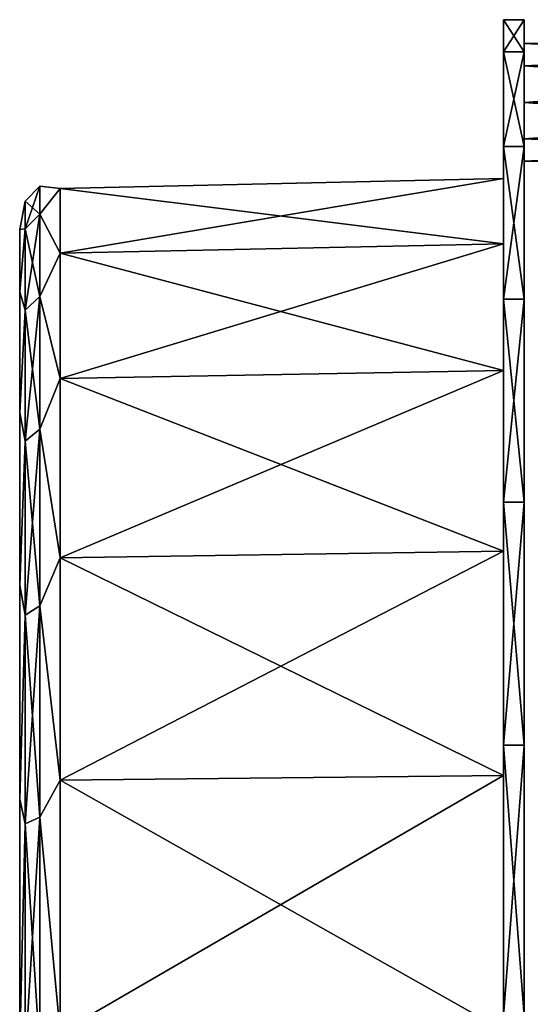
# Model space of a CAD drawing. Extents: x -1448 to 108, y -535 to 375.
# Tile 36 of 147: x -1448 to -1386, y 36 to 155. Entities that reach past the tile are written whole.
import ezdxf

# ---------------------------------------------------------------- set-up
doc = ezdxf.new("R2010")
doc.units = 0
doc.header["$LTSCALE"] = 33.374815
for name, color, linetype in [('1', 7, 'CONTINUOUS'), ('2', 7, 'CONTINUOUS'), ('20', 7, 'CONTINUOUS'), ('21', 7, 'CONTINUOUS'), ('22', 7, 'CONTINUOUS'), ('3', 7, 'CONTINUOUS'), ('4', 7, 'CONTINUOUS'), ('5', 7, 'CONTINUOUS'), ('8', 7, 'CONTINUOUS')]:
    doc.layers.add(name, color=color, linetype=linetype)

msp = doc.modelspace()

# ---------------------------------------------------------------- linework, layer by layer
at = {"layer": '1', "linetype": 'CONTINUOUS'}
for points in [[(-1447.5, 129.62, -15.74), (-1447.5, 122.09, -46.3), (-1447.5, 129.62, 15.74), (-1447.5, 129.62, -15.74)], [(-1447.5, 129.62, 15.74), (-1447.5, 122.09, -46.3), (-1447.5, 122.09, 46.3), (-1447.5, 129.62, 15.74)], [(-1447.5, 122.09, -46.3), (-1447.5, 107.46, -74.18), (-1447.5, 122.09, 46.3), (-1447.5, 122.09, -46.3)], [(-1447.5, 122.09, 46.3), (-1447.5, 107.46, -74.18), (-1447.5, 107.46, 74.18), (-1447.5, 122.09, 46.3)], [(-1447.5, 107.46, -74.18), (-1447.5, 86.59, -97.74), (-1447.5, 107.46, 74.18), (-1447.5, 107.46, -74.18)], [(-1447.5, 107.46, 74.18), (-1447.5, 86.59, -97.74), (-1447.5, 86.59, 97.74), (-1447.5, 107.46, 74.18)], [(-1447.5, 86.59, -97.74), (-1447.5, 60.68, -115.62), (-1447.5, 86.59, 97.74), (-1447.5, 86.59, -97.74)], [(-1447.5, 86.59, 97.74), (-1447.5, 60.68, -115.62), (-1447.5, 60.68, 115.62), (-1447.5, 86.59, 97.74)], [(-1447.5, 60.68, -115.62), (-1447.5, 31.24, -126.78), (-1447.5, 60.68, 115.62), (-1447.5, 60.68, -115.62)], [(-1447.5, 60.68, 115.62), (-1447.5, 31.24, -126.78), (-1447.5, 31.24, 126.78), (-1447.5, 60.68, 115.62)]]:
    msp.add_3dface(points, dxfattribs=at)
at = {"layer": '2', "linetype": 'CONTINUOUS'}
for points in [[(-1389, 135.77, -16.49), (-1389, 127.88, -48.5), (-1442.61, 134.59, -16.34), (-1389, 135.77, -16.49)], [(-1389, 135.77, 16.49), (-1389, 135.77, -16.49), (-1442.61, 134.59, 16.34), (-1389, 135.77, 16.49)], [(-1442.61, 134.59, 16.34), (-1389, 135.77, -16.49), (-1442.61, 134.59, -16.34), (-1442.61, 134.59, 16.34)], [(-1389, 127.88, 48.5), (-1389, 135.77, 16.49), (-1442.61, 126.77, 48.08), (-1389, 127.88, 48.5)], [(-1442.61, 126.77, 48.08), (-1389, 135.77, 16.49), (-1442.61, 134.59, 16.34), (-1442.61, 126.77, 48.08)], [(-1442.61, 134.59, -16.34), (-1389, 127.88, -48.5), (-1442.61, 126.77, -48.08), (-1442.61, 134.59, -16.34)], [(-1389, 127.88, -48.5), (-1389, 112.56, -77.69), (-1442.61, 126.77, -48.08), (-1389, 127.88, -48.5)], [(-1389, 112.56, 77.69), (-1389, 127.88, 48.5), (-1442.61, 111.58, 77.02), (-1389, 112.56, 77.69)], [(-1442.61, 111.58, 77.02), (-1389, 127.88, 48.5), (-1442.61, 126.77, 48.08), (-1442.61, 111.58, 77.02)], [(-1442.61, 126.77, -48.08), (-1389, 112.56, -77.69), (-1442.61, 111.58, -77.02), (-1442.61, 126.77, -48.08)], [(-1389, 112.56, -77.69), (-1389, 90.69, -102.37), (-1442.61, 111.58, -77.02), (-1389, 112.56, -77.69)], [(-1389, 90.69, 102.37), (-1389, 112.56, 77.69), (-1442.61, 89.9, 101.48), (-1389, 90.69, 102.37)], [(-1442.61, 89.9, 101.48), (-1389, 112.56, 77.69), (-1442.61, 111.58, 77.02), (-1442.61, 89.9, 101.48)], [(-1442.61, 111.58, -77.02), (-1389, 90.69, -102.37), (-1442.61, 89.9, -101.48), (-1442.61, 111.58, -77.02)], [(-1389, 90.69, -102.37), (-1389, 63.56, -121.1), (-1442.61, 89.9, -101.48), (-1389, 90.69, -102.37)], [(-1389, 63.56, 121.1), (-1389, 90.69, 102.37), (-1442.61, 63.01, 120.05), (-1389, 63.56, 121.1)], [(-1442.61, 63.01, 120.05), (-1389, 90.69, 102.37), (-1442.61, 89.9, 101.48), (-1442.61, 63.01, 120.05)], [(-1442.61, 89.9, -101.48), (-1389, 63.56, -121.1), (-1442.61, 63.01, -120.05), (-1442.61, 89.9, -101.48)], [(-1389, 63.56, -121.1), (-1389, 32.73, -132.79), (-1442.61, 63.01, -120.05), (-1389, 63.56, -121.1)], [(-1389, 32.73, 132.79), (-1389, 63.56, 121.1), (-1442.61, 32.45, 131.64), (-1389, 32.73, 132.79)], [(-1442.61, 32.45, 131.64), (-1389, 63.56, 121.1), (-1442.61, 63.01, 120.05), (-1442.61, 32.45, 131.64)], [(-1442.61, 63.01, -120.05), (-1389, 32.73, -132.79), (-1442.61, 32.45, -131.64), (-1442.61, 63.01, -120.05)]]:
    msp.add_3dface(points, dxfattribs=at)
at = {"layer": '20', "linetype": 'CONTINUOUS'}
for points in [[(-1326.5, 149.41, 6.07), (-1326.5, 152.13, 2.32), (-1386.5, 149.41, 6.07), (-1326.5, 149.41, 6.07)], [(-1326.5, 152.13, 2.32), (-1326.5, 152.13, -2.32), (-1386.5, 152.13, 2.32), (-1326.5, 152.13, 2.32)], [(-1326.5, 152.13, 2.32), (-1386.5, 152.13, 2.32), (-1386.5, 149.41, 6.07), (-1326.5, 152.13, 2.32)], [(-1326.5, 152.13, -2.32), (-1326.5, 149.41, -6.07), (-1386.5, 152.13, -2.32), (-1326.5, 152.13, -2.32)], [(-1326.5, 152.13, -2.32), (-1386.5, 152.13, -2.32), (-1386.5, 152.13, 2.32), (-1326.5, 152.13, -2.32)], [(-1326.5, 149.41, -6.07), (-1386.5, 149.41, -6.07), (-1386.5, 152.13, -2.32), (-1326.5, 149.41, -6.07)], [(-1326.5, 145, 7.5), (-1326.5, 149.41, 6.07), (-1386.5, 145, 7.5), (-1326.5, 145, 7.5)], [(-1386.5, 145, 7.5), (-1326.5, 149.41, 6.07), (-1386.5, 149.41, 6.07), (-1386.5, 145, 7.5)], [(-1326.5, 149.41, -6.07), (-1326.5, 145, -7.5), (-1386.5, 149.41, -6.07), (-1326.5, 149.41, -6.07)], [(-1326.5, 145, -7.5), (-1386.5, 145, -7.5), (-1386.5, 149.41, -6.07), (-1326.5, 145, -7.5)]]:
    msp.add_3dface(points, dxfattribs=at)
at = {"layer": '21', "linetype": 'CONTINUOUS'}
for points in [[(-1326.5, 140.59, 6.07), (-1326.5, 145, 7.5), (-1386.5, 140.59, 6.07), (-1326.5, 140.59, 6.07)], [(-1326.5, 145, 7.5), (-1386.5, 145, 7.5), (-1386.5, 140.59, 6.07), (-1326.5, 145, 7.5)], [(-1326.5, 145, -7.5), (-1326.5, 140.59, -6.07), (-1386.5, 145, -7.5), (-1326.5, 145, -7.5)], [(-1326.5, 140.59, -6.07), (-1386.5, 140.59, -6.07), (-1386.5, 145, -7.5), (-1326.5, 140.59, -6.07)], [(-1326.5, 140.59, -6.07), (-1326.5, 137.87, -2.32), (-1386.5, 140.59, -6.07), (-1326.5, 140.59, -6.07)], [(-1326.5, 137.87, -2.32), (-1386.5, 137.87, -2.32), (-1386.5, 140.59, -6.07), (-1326.5, 137.87, -2.32)], [(-1326.5, 137.87, 2.32), (-1326.5, 140.59, 6.07), (-1386.5, 137.87, 2.32), (-1326.5, 137.87, 2.32)], [(-1326.5, 140.59, 6.07), (-1386.5, 140.59, 6.07), (-1386.5, 137.87, 2.32), (-1326.5, 140.59, 6.07)], [(-1326.5, 137.87, -2.32), (-1326.5, 137.87, 2.32), (-1386.5, 137.87, -2.32), (-1326.5, 137.87, -2.32)], [(-1326.5, 137.87, 2.32), (-1386.5, 137.87, 2.32), (-1386.5, 137.87, -2.32), (-1326.5, 137.87, 2.32)]]:
    msp.add_3dface(points, dxfattribs=at)
at = {"layer": '22', "linetype": 'CONTINUOUS'}
for points in [[(-1386.5, 137.87, 2.32), (-1386.5, 140.59, 6.07), (-1386.5, 152.13, 2.32), (-1386.5, 137.87, 2.32)], [(-1386.5, 152.13, 2.32), (-1386.5, 140.59, 6.07), (-1386.5, 149.41, 6.07), (-1386.5, 152.13, 2.32)], [(-1386.5, 137.87, -2.32), (-1386.5, 137.87, 2.32), (-1386.5, 152.13, -2.32), (-1386.5, 137.87, -2.32)], [(-1386.5, 152.13, -2.32), (-1386.5, 137.87, 2.32), (-1386.5, 152.13, 2.32), (-1386.5, 152.13, -2.32)], [(-1386.5, 149.41, -6.07), (-1386.5, 137.87, -2.32), (-1386.5, 152.13, -2.32), (-1386.5, 149.41, -6.07)], [(-1386.5, 140.59, 6.07), (-1386.5, 145, 7.5), (-1386.5, 149.41, 6.07), (-1386.5, 140.59, 6.07)], [(-1386.5, 140.59, -6.07), (-1386.5, 137.87, -2.32), (-1386.5, 149.41, -6.07), (-1386.5, 140.59, -6.07)], [(-1386.5, 145, -7.5), (-1386.5, 140.59, -6.07), (-1386.5, 149.41, -6.07), (-1386.5, 145, -7.5)]]:
    msp.add_3dface(points, dxfattribs=at)
at = {"layer": '3', "linetype": 'CONTINUOUS'}
for points in [[(-1389, 155), (-1389, 151.11, -34.49), (-1389, 151.11, 34.49), (-1389, 155)], [(-1389, 151.11, -34.49), (-1389, 139.65, -67.25), (-1389, 151.11, 34.49), (-1389, 151.11, -34.49)], [(-1389, 151.11, 34.49), (-1389, 139.65, -67.25), (-1389, 139.65, 67.25), (-1389, 151.11, 34.49)], [(-1389, 135.77, -16.49), (-1389, 135.77, 16.49), (-1389, 139.65, 67.25), (-1389, 135.77, -16.49)], [(-1389, 121.18, -96.64), (-1389, 135.77, -16.49), (-1389, 139.65, -67.25), (-1389, 121.18, -96.64)], [(-1389, 139.65, -67.25), (-1389, 135.77, -16.49), (-1389, 139.65, 67.25), (-1389, 139.65, -67.25)], [(-1389, 135.77, 16.49), (-1389, 127.88, 48.5), (-1389, 139.65, 67.25), (-1389, 135.77, 16.49)], [(-1389, 139.65, 67.25), (-1389, 127.88, 48.5), (-1389, 121.18, 96.64), (-1389, 139.65, 67.25)], [(-1389, 127.88, -48.5), (-1389, 135.77, -16.49), (-1389, 121.18, -96.64), (-1389, 127.88, -48.5)], [(-1389, 112.56, -77.69), (-1389, 127.88, -48.5), (-1389, 121.18, -96.64), (-1389, 112.56, -77.69)], [(-1389, 127.88, 48.5), (-1389, 112.56, 77.69), (-1389, 121.18, 96.64), (-1389, 127.88, 48.5)], [(-1389, 96.64, -121.18), (-1389, 112.56, -77.69), (-1389, 121.18, -96.64), (-1389, 96.64, -121.18)], [(-1389, 121.18, 96.64), (-1389, 112.56, 77.69), (-1389, 96.64, 121.18), (-1389, 121.18, 96.64)], [(-1389, 90.69, -102.37), (-1389, 112.56, -77.69), (-1389, 96.64, -121.18), (-1389, 90.69, -102.37)], [(-1389, 112.56, 77.69), (-1389, 90.69, 102.37), (-1389, 96.64, 121.18), (-1389, 112.56, 77.69)], [(-1389, 67.25, -139.65), (-1389, 90.69, -102.37), (-1389, 96.64, -121.18), (-1389, 67.25, -139.65)], [(-1389, 96.64, 121.18), (-1389, 90.69, 102.37), (-1389, 67.25, 139.65), (-1389, 96.64, 121.18)], [(-1389, 63.56, -121.1), (-1389, 90.69, -102.37), (-1389, 67.25, -139.65), (-1389, 63.56, -121.1)], [(-1389, 90.69, 102.37), (-1389, 63.56, 121.1), (-1389, 67.25, 139.65), (-1389, 90.69, 102.37)], [(-1389, 34.49, -151.11), (-1389, 63.56, -121.1), (-1389, 67.25, -139.65), (-1389, 34.49, -151.11)], [(-1389, 67.25, 139.65), (-1389, 63.56, 121.1), (-1389, 34.49, 151.11), (-1389, 67.25, 139.65)], [(-1389, 32.73, -132.79), (-1389, 63.56, -121.1), (-1389, 34.49, -151.11), (-1389, 32.73, -132.79)], [(-1389, 63.56, 121.1), (-1389, 32.73, 132.79), (-1389, 34.49, 151.11), (-1389, 63.56, 121.1)]]:
    msp.add_3dface(points, dxfattribs=at)
at = {"layer": '4', "linetype": 'CONTINUOUS'}
for points in [[(-1389, 151.11, -34.49), (-1389, 155), (-1386.5, 151.11, -34.49), (-1389, 151.11, -34.49)], [(-1389, 155), (-1389, 151.11, 34.49), (-1386.5, 155), (-1389, 155)], [(-1386.5, 151.11, -34.49), (-1389, 155), (-1386.5, 155), (-1386.5, 151.11, -34.49)], [(-1386.5, 155), (-1389, 151.11, 34.49), (-1386.5, 151.11, 34.49), (-1386.5, 155)], [(-1389, 139.65, -67.25), (-1389, 151.11, -34.49), (-1386.5, 139.65, -67.25), (-1389, 139.65, -67.25)], [(-1386.5, 139.65, -67.25), (-1389, 151.11, -34.49), (-1386.5, 151.11, -34.49), (-1386.5, 139.65, -67.25)], [(-1389, 151.11, 34.49), (-1389, 139.65, 67.25), (-1386.5, 151.11, 34.49), (-1389, 151.11, 34.49)], [(-1386.5, 151.11, 34.49), (-1389, 139.65, 67.25), (-1386.5, 139.65, 67.25), (-1386.5, 151.11, 34.49)], [(-1389, 121.18, -96.64), (-1389, 139.65, -67.25), (-1386.5, 121.18, -96.64), (-1389, 121.18, -96.64)], [(-1386.5, 121.18, -96.64), (-1389, 139.65, -67.25), (-1386.5, 139.65, -67.25), (-1386.5, 121.18, -96.64)], [(-1389, 139.65, 67.25), (-1389, 121.18, 96.64), (-1386.5, 139.65, 67.25), (-1389, 139.65, 67.25)], [(-1386.5, 139.65, 67.25), (-1389, 121.18, 96.64), (-1386.5, 121.18, 96.64), (-1386.5, 139.65, 67.25)], [(-1389, 96.64, -121.18), (-1389, 121.18, -96.64), (-1386.5, 96.64, -121.18), (-1389, 96.64, -121.18)], [(-1386.5, 96.64, -121.18), (-1389, 121.18, -96.64), (-1386.5, 121.18, -96.64), (-1386.5, 96.64, -121.18)], [(-1389, 121.18, 96.64), (-1389, 96.64, 121.18), (-1386.5, 121.18, 96.64), (-1389, 121.18, 96.64)], [(-1386.5, 121.18, 96.64), (-1389, 96.64, 121.18), (-1386.5, 96.64, 121.18), (-1386.5, 121.18, 96.64)], [(-1389, 67.25, -139.65), (-1389, 96.64, -121.18), (-1386.5, 67.25, -139.65), (-1389, 67.25, -139.65)], [(-1386.5, 67.25, -139.65), (-1389, 96.64, -121.18), (-1386.5, 96.64, -121.18), (-1386.5, 67.25, -139.65)], [(-1389, 96.64, 121.18), (-1389, 67.25, 139.65), (-1386.5, 96.64, 121.18), (-1389, 96.64, 121.18)], [(-1386.5, 96.64, 121.18), (-1389, 67.25, 139.65), (-1386.5, 67.25, 139.65), (-1386.5, 96.64, 121.18)], [(-1389, 34.49, -151.11), (-1389, 67.25, -139.65), (-1386.5, 34.49, -151.11), (-1389, 34.49, -151.11)], [(-1386.5, 34.49, -151.11), (-1389, 67.25, -139.65), (-1386.5, 67.25, -139.65), (-1386.5, 34.49, -151.11)], [(-1389, 67.25, 139.65), (-1389, 34.49, 151.11), (-1386.5, 67.25, 139.65), (-1389, 67.25, 139.65)], [(-1386.5, 67.25, 139.65), (-1389, 34.49, 151.11), (-1386.5, 34.49, 151.11), (-1386.5, 67.25, 139.65)]]:
    msp.add_3dface(points, dxfattribs=at)
at = {"layer": '5', "linetype": 'CONTINUOUS'}
for points in [[(-1386.5, 151.11, -34.49), (-1386.5, 155), (-1386.5, 151.11, 34.49), (-1386.5, 151.11, -34.49)], [(-1386.5, 139.65, -67.25), (-1386.5, 151.11, -34.49), (-1386.5, 139.65, 67.25), (-1386.5, 139.65, -67.25)], [(-1386.5, 151.11, -34.49), (-1386.5, 151.11, 34.49), (-1386.5, 139.65, 67.25), (-1386.5, 151.11, -34.49)], [(-1386.5, 121.18, -96.64), (-1386.5, 139.65, -67.25), (-1386.5, 121.18, 96.64), (-1386.5, 121.18, -96.64)], [(-1386.5, 139.65, -67.25), (-1386.5, 139.65, 67.25), (-1386.5, 121.18, 96.64), (-1386.5, 139.65, -67.25)], [(-1386.5, 96.64, -121.18), (-1386.5, 121.18, -96.64), (-1386.5, 96.64, 121.18), (-1386.5, 96.64, -121.18)], [(-1386.5, 121.18, -96.64), (-1386.5, 121.18, 96.64), (-1386.5, 96.64, 121.18), (-1386.5, 121.18, -96.64)], [(-1386.5, 67.25, -139.65), (-1386.5, 96.64, -121.18), (-1386.5, 67.25, 139.65), (-1386.5, 67.25, -139.65)], [(-1386.5, 96.64, -121.18), (-1386.5, 96.64, 121.18), (-1386.5, 67.25, 139.65), (-1386.5, 96.64, -121.18)], [(-1386.5, 34.49, -151.11), (-1386.5, 67.25, -139.65), (-1386.5, 34.49, 151.11), (-1386.5, 34.49, -151.11)], [(-1386.5, 67.25, -139.65), (-1386.5, 67.25, 139.65), (-1386.5, 34.49, 151.11), (-1386.5, 67.25, -139.65)]]:
    msp.add_3dface(points, dxfattribs=at)
at = {"layer": '8', "linetype": 'CONTINUOUS'}
for points in [[(-1445.06, 131.49, 30.01), (-1445.06, 134.87), (-1446.85, 129.71, 29.6), (-1445.06, 131.49, 30.01)], [(-1445.06, 134.87), (-1445.06, 131.49, -30.01), (-1446.85, 133.04), (-1445.06, 134.87)], [(-1446.85, 129.71, 29.6), (-1445.06, 134.87), (-1446.85, 133.04), (-1446.85, 129.71, 29.6)], [(-1442.61, 134.59, 16.34), (-1442.61, 134.59, -16.34), (-1445.06, 134.87), (-1442.61, 134.59, 16.34)], [(-1445.06, 131.49, 30.01), (-1442.61, 134.59, 16.34), (-1445.06, 134.87), (-1445.06, 131.49, 30.01)], [(-1445.06, 134.87), (-1442.61, 134.59, -16.34), (-1445.06, 131.49, -30.01), (-1445.06, 134.87)], [(-1442.61, 126.77, 48.08), (-1442.61, 134.59, 16.34), (-1445.06, 131.49, 30.01), (-1442.61, 126.77, 48.08)], [(-1442.61, 134.59, -16.34), (-1442.61, 126.77, -48.08), (-1445.06, 131.49, -30.01), (-1442.61, 134.59, -16.34)], [(-1447.5, 129.62, -15.74), (-1447.5, 129.62, 15.74), (-1446.85, 133.04), (-1447.5, 129.62, -15.74)], [(-1447.5, 129.62, -15.74), (-1446.85, 133.04), (-1446.85, 129.71, -29.6), (-1447.5, 129.62, -15.74)], [(-1447.5, 129.62, 15.74), (-1446.85, 129.71, 29.6), (-1446.85, 133.04), (-1447.5, 129.62, 15.74)], [(-1446.85, 133.04), (-1445.06, 131.49, -30.01), (-1446.85, 129.71, -29.6), (-1446.85, 133.04)], [(-1445.06, 121.51, 58.52), (-1445.06, 131.49, 30.01), (-1446.85, 119.87, 57.72), (-1445.06, 121.51, 58.52)], [(-1446.85, 119.87, 57.72), (-1445.06, 131.49, 30.01), (-1446.85, 129.71, 29.6), (-1446.85, 119.87, 57.72)], [(-1445.06, 131.49, -30.01), (-1445.06, 121.51, -58.52), (-1446.85, 129.71, -29.6), (-1445.06, 131.49, -30.01)], [(-1445.06, 121.51, 58.52), (-1442.61, 126.77, 48.08), (-1445.06, 131.49, 30.01), (-1445.06, 121.51, 58.52)], [(-1445.06, 131.49, -30.01), (-1442.61, 126.77, -48.08), (-1445.06, 121.51, -58.52), (-1445.06, 131.49, -30.01)], [(-1447.5, 122.09, -46.3), (-1447.5, 129.62, -15.74), (-1446.85, 129.71, -29.6), (-1447.5, 122.09, -46.3)], [(-1447.5, 122.09, -46.3), (-1446.85, 129.71, -29.6), (-1446.85, 119.87, -57.72), (-1447.5, 122.09, -46.3)], [(-1447.5, 129.62, 15.74), (-1447.5, 122.09, 46.3), (-1446.85, 129.71, 29.6), (-1447.5, 129.62, 15.74)], [(-1447.5, 122.09, 46.3), (-1446.85, 119.87, 57.72), (-1446.85, 129.71, 29.6), (-1447.5, 122.09, 46.3)], [(-1446.85, 129.71, -29.6), (-1445.06, 121.51, -58.52), (-1446.85, 119.87, -57.72), (-1446.85, 129.71, -29.6)], [(-1442.61, 111.58, 77.02), (-1442.61, 126.77, 48.08), (-1445.06, 121.51, 58.52), (-1442.61, 111.58, 77.02)], [(-1442.61, 126.77, -48.08), (-1442.61, 111.58, -77.02), (-1445.06, 121.51, -58.52), (-1442.61, 126.77, -48.08)], [(-1447.5, 107.46, -74.18), (-1447.5, 122.09, -46.3), (-1446.85, 119.87, -57.72), (-1447.5, 107.46, -74.18)], [(-1447.5, 122.09, 46.3), (-1447.5, 107.46, 74.18), (-1446.85, 119.87, 57.72), (-1447.5, 122.09, 46.3)], [(-1445.06, 105.45, 84.09), (-1445.06, 121.51, 58.52), (-1446.85, 104.02, 82.95), (-1445.06, 105.45, 84.09)], [(-1446.85, 104.02, 82.95), (-1445.06, 121.51, 58.52), (-1446.85, 119.87, 57.72), (-1446.85, 104.02, 82.95)], [(-1445.06, 121.51, -58.52), (-1445.06, 105.45, -84.09), (-1446.85, 119.87, -57.72), (-1445.06, 121.51, -58.52)], [(-1445.06, 105.45, 84.09), (-1442.61, 111.58, 77.02), (-1445.06, 121.51, 58.52), (-1445.06, 105.45, 84.09)], [(-1445.06, 121.51, -58.52), (-1442.61, 111.58, -77.02), (-1445.06, 105.45, -84.09), (-1445.06, 121.51, -58.52)], [(-1447.5, 107.46, -74.18), (-1446.85, 119.87, -57.72), (-1446.85, 104.02, -82.95), (-1447.5, 107.46, -74.18)], [(-1447.5, 107.46, 74.18), (-1446.85, 104.02, 82.95), (-1446.85, 119.87, 57.72), (-1447.5, 107.46, 74.18)], [(-1446.85, 119.87, -57.72), (-1445.06, 105.45, -84.09), (-1446.85, 104.02, -82.95), (-1446.85, 119.87, -57.72)], [(-1442.61, 89.9, 101.48), (-1442.61, 111.58, 77.02), (-1445.06, 105.45, 84.09), (-1442.61, 89.9, 101.48)], [(-1442.61, 111.58, -77.02), (-1442.61, 89.9, -101.48), (-1445.06, 105.45, -84.09), (-1442.61, 111.58, -77.02)], [(-1447.5, 86.59, -97.74), (-1447.5, 107.46, -74.18), (-1446.85, 104.02, -82.95), (-1447.5, 86.59, -97.74)], [(-1447.5, 107.46, 74.18), (-1447.5, 86.59, 97.74), (-1446.85, 104.02, 82.95), (-1447.5, 107.46, 74.18)], [(-1445.06, 84.09, 105.45), (-1445.06, 105.45, 84.09), (-1446.85, 82.95, 104.02), (-1445.06, 84.09, 105.45)], [(-1446.85, 82.95, 104.02), (-1445.06, 105.45, 84.09), (-1446.85, 104.02, 82.95), (-1446.85, 82.95, 104.02)], [(-1445.06, 105.45, -84.09), (-1445.06, 84.09, -105.45), (-1446.85, 104.02, -82.95), (-1445.06, 105.45, -84.09)], [(-1445.06, 84.09, 105.45), (-1442.61, 89.9, 101.48), (-1445.06, 105.45, 84.09), (-1445.06, 84.09, 105.45)], [(-1445.06, 105.45, -84.09), (-1442.61, 89.9, -101.48), (-1445.06, 84.09, -105.45), (-1445.06, 105.45, -84.09)], [(-1447.5, 86.59, -97.74), (-1446.85, 104.02, -82.95), (-1446.85, 82.95, -104.02), (-1447.5, 86.59, -97.74)], [(-1447.5, 86.59, 97.74), (-1446.85, 82.95, 104.02), (-1446.85, 104.02, 82.95), (-1447.5, 86.59, 97.74)], [(-1446.85, 104.02, -82.95), (-1445.06, 84.09, -105.45), (-1446.85, 82.95, -104.02), (-1446.85, 104.02, -82.95)], [(-1442.61, 63.01, 120.05), (-1442.61, 89.9, 101.48), (-1445.06, 84.09, 105.45), (-1442.61, 63.01, 120.05)], [(-1442.61, 89.9, -101.48), (-1442.61, 63.01, -120.05), (-1445.06, 84.09, -105.45), (-1442.61, 89.9, -101.48)], [(-1447.5, 60.68, -115.62), (-1447.5, 86.59, -97.74), (-1446.85, 82.95, -104.02), (-1447.5, 60.68, -115.62)], [(-1447.5, 86.59, 97.74), (-1447.5, 60.68, 115.62), (-1446.85, 82.95, 104.02), (-1447.5, 86.59, 97.74)], [(-1445.06, 58.52, 121.51), (-1445.06, 84.09, 105.45), (-1446.85, 57.72, 119.87), (-1445.06, 58.52, 121.51)], [(-1446.85, 57.72, 119.87), (-1445.06, 84.09, 105.45), (-1446.85, 82.95, 104.02), (-1446.85, 57.72, 119.87)], [(-1445.06, 84.09, -105.45), (-1445.06, 58.52, -121.51), (-1446.85, 82.95, -104.02), (-1445.06, 84.09, -105.45)], [(-1445.06, 58.52, 121.51), (-1442.61, 63.01, 120.05), (-1445.06, 84.09, 105.45), (-1445.06, 58.52, 121.51)], [(-1445.06, 84.09, -105.45), (-1442.61, 63.01, -120.05), (-1445.06, 58.52, -121.51), (-1445.06, 84.09, -105.45)], [(-1447.5, 60.68, -115.62), (-1446.85, 82.95, -104.02), (-1446.85, 57.72, -119.87), (-1447.5, 60.68, -115.62)], [(-1447.5, 60.68, 115.62), (-1446.85, 57.72, 119.87), (-1446.85, 82.95, 104.02), (-1447.5, 60.68, 115.62)], [(-1446.85, 82.95, -104.02), (-1445.06, 58.52, -121.51), (-1446.85, 57.72, -119.87), (-1446.85, 82.95, -104.02)], [(-1442.61, 32.45, 131.64), (-1442.61, 63.01, 120.05), (-1445.06, 58.52, 121.51), (-1442.61, 32.45, 131.64)], [(-1442.61, 63.01, -120.05), (-1442.61, 32.45, -131.64), (-1445.06, 58.52, -121.51), (-1442.61, 63.01, -120.05)], [(-1447.5, 31.24, -126.78), (-1447.5, 60.68, -115.62), (-1446.85, 57.72, -119.87), (-1447.5, 31.24, -126.78)], [(-1447.5, 60.68, 115.62), (-1447.5, 31.24, 126.78), (-1446.85, 57.72, 119.87), (-1447.5, 60.68, 115.62)], [(-1445.06, 30.01, 131.49), (-1445.06, 58.52, 121.51), (-1446.85, 29.6, 129.71), (-1445.06, 30.01, 131.49)], [(-1446.85, 29.6, 129.71), (-1445.06, 58.52, 121.51), (-1446.85, 57.72, 119.87), (-1446.85, 29.6, 129.71)], [(-1445.06, 58.52, -121.51), (-1445.06, 30.01, -131.49), (-1446.85, 57.72, -119.87), (-1445.06, 58.52, -121.51)], [(-1445.06, 30.01, 131.49), (-1442.61, 32.45, 131.64), (-1445.06, 58.52, 121.51), (-1445.06, 30.01, 131.49)], [(-1445.06, 58.52, -121.51), (-1442.61, 32.45, -131.64), (-1445.06, 30.01, -131.49), (-1445.06, 58.52, -121.51)], [(-1447.5, 31.24, -126.78), (-1446.85, 57.72, -119.87), (-1446.85, 29.6, -129.71), (-1447.5, 31.24, -126.78)], [(-1447.5, 31.24, 126.78), (-1446.85, 29.6, 129.71), (-1446.85, 57.72, 119.87), (-1447.5, 31.24, 126.78)], [(-1446.85, 57.72, -119.87), (-1445.06, 30.01, -131.49), (-1446.85, 29.6, -129.71), (-1446.85, 57.72, -119.87)]]:
    msp.add_3dface(points, dxfattribs=at)

doc.saveas('drawing.dxf')
